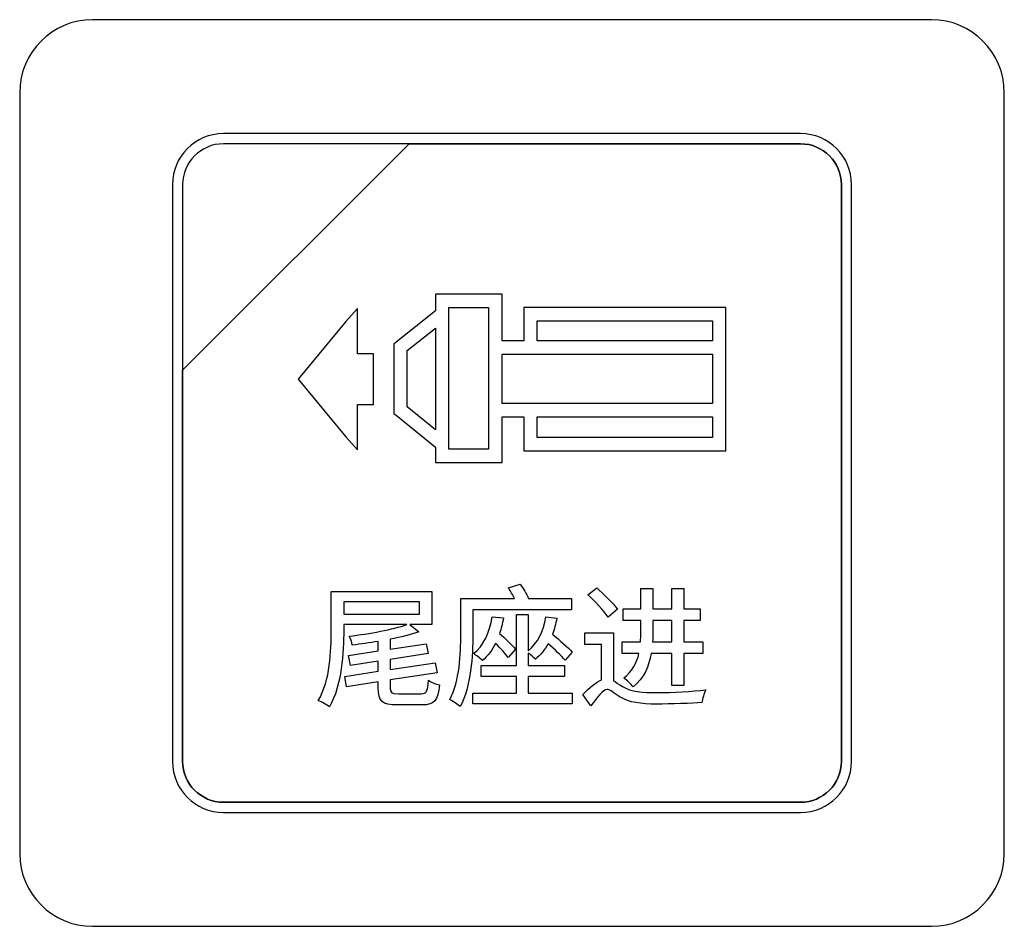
# Model space of a CAD drawing. Header units: millimetres. Extents: x 7146 to 9108, y -1574 to -663.
# Tile 93 of 256: x 7349 to 7369, y -1269 to -1250. Entities that reach past the tile are written whole.
import ezdxf

# ---------------------------------------------------------------- set-up
doc = ezdxf.new("R2010")
doc.units = ezdxf.units.MM
doc.header["$LTSCALE"] = 3

msp = doc.modelspace()

# ---------------------------------------------------------------- linework, layer by layer
at = {"linetype": 'Continuous', "lineweight": 30}
for points, knots in [([(7350.687, -1249.97), (7350.687, -1249.97), (7367.987, -1249.97), (7367.987, -1249.97), (7367.987, -1249.97), (7368.812, -1249.97), (7369.487, -1250.645), (7369.487, -1251.47), (7369.487, -1251.47), (7369.487, -1251.47), (7369.487, -1267.17), (7369.487, -1267.17), (7369.487, -1267.17), (7369.487, -1267.995), (7368.812, -1268.67), (7367.987, -1268.67), (7367.987, -1268.67), (7367.987, -1268.67), (7350.687, -1268.67), (7350.687, -1268.67), (7350.687, -1268.67), (7349.862, -1268.67), (7349.187, -1267.995), (7349.187, -1267.17), (7349.187, -1267.17), (7349.187, -1267.17), (7349.187, -1251.47), (7349.187, -1251.47), (7349.187, -1251.47), (7349.187, -1250.645), (7349.862, -1249.97), (7350.687, -1249.97)], [0, 0, 0, 0, 0.111111, 0.111111, 0.111111, 0.111111, 0.222222, 0.222222, 0.222222, 0.222222, 0.333333, 0.333333, 0.333333, 0.333333, 0.444444, 0.444444, 0.444444, 0.444444, 0.555556, 0.555556, 0.555556, 0.555556, 0.666667, 0.666667, 0.666667, 0.666667, 0.777778, 0.777778, 0.777778, 0.777778, 1, 1, 1, 1]), ([(7350.687, -1249.97), (7350.687, -1249.97), (7367.987, -1249.97), (7367.987, -1249.97), (7367.987, -1249.97), (7368.812, -1249.97), (7369.487, -1250.645), (7369.487, -1251.47), (7369.487, -1251.47), (7369.487, -1251.47), (7369.487, -1267.17), (7369.487, -1267.17), (7369.487, -1267.17), (7369.487, -1267.995), (7368.812, -1268.67), (7367.987, -1268.67), (7367.987, -1268.67), (7367.987, -1268.67), (7350.687, -1268.67), (7350.687, -1268.67), (7350.687, -1268.67), (7349.862, -1268.67), (7349.187, -1267.995), (7349.187, -1267.17), (7349.187, -1267.17), (7349.187, -1267.17), (7349.187, -1251.47), (7349.187, -1251.47), (7349.187, -1251.47), (7349.187, -1250.645), (7349.862, -1249.97), (7350.687, -1249.97)], [0, 0, 0, 0, 0.111111, 0.111111, 0.111111, 0.111111, 0.222222, 0.222222, 0.222222, 0.222222, 0.333333, 0.333333, 0.333333, 0.333333, 0.444444, 0.444444, 0.444444, 0.444444, 0.555556, 0.555556, 0.555556, 0.555556, 0.666667, 0.666667, 0.666667, 0.666667, 0.777778, 0.777778, 0.777778, 0.777778, 1, 1, 1, 1]), ([(7353.387, -1252.32), (7353.387, -1252.32), (7365.287, -1252.32), (7365.287, -1252.32), (7365.287, -1252.32), (7365.865, -1252.32), (7366.337, -1252.792), (7366.337, -1253.37), (7366.337, -1253.37), (7366.337, -1253.37), (7366.337, -1265.27), (7366.337, -1265.27), (7366.337, -1265.27), (7366.337, -1265.847), (7365.865, -1266.32), (7365.287, -1266.32), (7365.287, -1266.32), (7365.287, -1266.32), (7353.387, -1266.32), (7353.387, -1266.32), (7353.387, -1266.32), (7352.809, -1266.32), (7352.337, -1265.847), (7352.337, -1265.27), (7352.337, -1265.27), (7352.337, -1265.27), (7352.337, -1253.37), (7352.337, -1253.37), (7352.337, -1253.37), (7352.337, -1252.792), (7352.809, -1252.32), (7353.387, -1252.32)], [0, 0, 0, 0, 0.111111, 0.111111, 0.111111, 0.111111, 0.222222, 0.222222, 0.222222, 0.222222, 0.333333, 0.333333, 0.333333, 0.333333, 0.444444, 0.444444, 0.444444, 0.444444, 0.555556, 0.555556, 0.555556, 0.555556, 0.666667, 0.666667, 0.666667, 0.666667, 0.777778, 0.777778, 0.777778, 0.777778, 1, 1, 1, 1]), ([(7353.387, -1252.32), (7353.387, -1252.32), (7365.287, -1252.32), (7365.287, -1252.32), (7365.287, -1252.32), (7365.865, -1252.32), (7366.337, -1252.792), (7366.337, -1253.37), (7366.337, -1253.37), (7366.337, -1253.37), (7366.337, -1265.27), (7366.337, -1265.27), (7366.337, -1265.27), (7366.337, -1265.847), (7365.865, -1266.32), (7365.287, -1266.32), (7365.287, -1266.32), (7365.287, -1266.32), (7353.387, -1266.32), (7353.387, -1266.32), (7353.387, -1266.32), (7352.809, -1266.32), (7352.337, -1265.847), (7352.337, -1265.27), (7352.337, -1265.27), (7352.337, -1265.27), (7352.337, -1253.37), (7352.337, -1253.37), (7352.337, -1253.37), (7352.337, -1252.792), (7352.809, -1252.32), (7353.387, -1252.32)], [0, 0, 0, 0, 0.111111, 0.111111, 0.111111, 0.111111, 0.222222, 0.222222, 0.222222, 0.222222, 0.333333, 0.333333, 0.333333, 0.333333, 0.444444, 0.444444, 0.444444, 0.444444, 0.555556, 0.555556, 0.555556, 0.555556, 0.666667, 0.666667, 0.666667, 0.666667, 0.777778, 0.777778, 0.777778, 0.777778, 1, 1, 1, 1]), ([(7353.387, -1252.32), (7353.387, -1252.32), (7365.287, -1252.32), (7365.287, -1252.32), (7365.287, -1252.32), (7365.865, -1252.32), (7366.337, -1252.792), (7366.337, -1253.37), (7366.337, -1253.37), (7366.337, -1253.37), (7366.337, -1265.27), (7366.337, -1265.27), (7366.337, -1265.27), (7366.337, -1265.847), (7365.865, -1266.32), (7365.287, -1266.32), (7365.287, -1266.32), (7365.287, -1266.32), (7353.387, -1266.32), (7353.387, -1266.32), (7353.387, -1266.32), (7352.809, -1266.32), (7352.337, -1265.847), (7352.337, -1265.27), (7352.337, -1265.27), (7352.337, -1265.27), (7352.337, -1253.37), (7352.337, -1253.37), (7352.337, -1253.37), (7352.337, -1252.792), (7352.809, -1252.32), (7353.387, -1252.32)], [0, 0, 0, 0, 0.111111, 0.111111, 0.111111, 0.111111, 0.222222, 0.222222, 0.222222, 0.222222, 0.333333, 0.333333, 0.333333, 0.333333, 0.444444, 0.444444, 0.444444, 0.444444, 0.555556, 0.555556, 0.555556, 0.555556, 0.666667, 0.666667, 0.666667, 0.666667, 0.777778, 0.777778, 0.777778, 0.777778, 1, 1, 1, 1]), ([(7353.387, -1252.53), (7353.387, -1252.53), (7357.218, -1252.53), (7357.218, -1252.53), (7357.218, -1252.53), (7357.218, -1252.53), (7352.547, -1257.2), (7352.547, -1257.2), (7352.547, -1257.2), (7352.547, -1257.2), (7352.547, -1253.37), (7352.547, -1253.37), (7352.547, -1253.37), (7352.547, -1252.908), (7352.925, -1252.53), (7353.387, -1252.53)], [0, 0, 0, 0, 0.2, 0.2, 0.2, 0.2, 0.4, 0.4, 0.4, 0.4, 0.6, 0.6, 0.6, 0.6, 1, 1, 1, 1]), ([(7357.218, -1252.53), (7357.218, -1252.53), (7357.23, -1252.53), (7357.23, -1252.53), (7357.23, -1252.53), (7357.23, -1252.53), (7365.287, -1252.53), (7365.287, -1252.53), (7365.287, -1252.53), (7365.749, -1252.53), (7366.127, -1252.908), (7366.127, -1253.37), (7366.127, -1253.37), (7366.127, -1253.37), (7366.127, -1265.27), (7366.127, -1265.27), (7366.127, -1265.27), (7366.127, -1265.732), (7365.749, -1266.11), (7365.287, -1266.11), (7365.287, -1266.11), (7365.287, -1266.11), (7353.387, -1266.11), (7353.387, -1266.11), (7353.387, -1266.11), (7352.925, -1266.11), (7352.547, -1265.732), (7352.547, -1265.27), (7352.547, -1265.27), (7352.547, -1265.27), (7352.547, -1257.29), (7352.547, -1257.29), (7352.547, -1257.29), (7352.547, -1257.29), (7352.547, -1257.2), (7352.547, -1257.2), (7352.547, -1257.2), (7352.547, -1257.2), (7357.218, -1252.53), (7357.218, -1252.53)], [0, 0, 0, 0, 0.090909, 0.090909, 0.090909, 0.090909, 0.181818, 0.181818, 0.181818, 0.181818, 0.272727, 0.272727, 0.272727, 0.272727, 0.363636, 0.363636, 0.363636, 0.363636, 0.454545, 0.454545, 0.454545, 0.454545, 0.545455, 0.545455, 0.545455, 0.545455, 0.636364, 0.636364, 0.636364, 0.636364, 0.727273, 0.727273, 0.727273, 0.727273, 0.818182, 0.818182, 0.818182, 0.818182, 1, 1, 1, 1]), ([(7366.127, -1265.27), (7366.127, -1265.27), (7366.127, -1253.37), (7366.127, -1253.37), (7366.127, -1253.37), (7366.127, -1252.908), (7365.749, -1252.53), (7365.287, -1252.53), (7365.287, -1252.53), (7365.287, -1252.53), (7357.23, -1252.53), (7357.23, -1252.53), (7357.23, -1252.53), (7357.23, -1252.53), (7357.218, -1252.53), (7357.218, -1252.53), (7357.218, -1252.53), (7357.218, -1252.53), (7352.547, -1257.2), (7352.547, -1257.2), (7352.547, -1257.2), (7352.547, -1257.2), (7352.547, -1257.29), (7352.547, -1257.29), (7352.547, -1257.29), (7352.547, -1257.29), (7352.547, -1265.27), (7352.547, -1265.27), (7352.547, -1265.27), (7352.547, -1265.732), (7352.925, -1266.11), (7353.387, -1266.11), (7353.387, -1266.11), (7353.387, -1266.11), (7365.287, -1266.11), (7365.287, -1266.11), (7365.287, -1266.11), (7365.749, -1266.11), (7366.127, -1265.732), (7366.127, -1265.27)], [0, 0, 0, 0, 0.090909, 0.090909, 0.090909, 0.090909, 0.181818, 0.181818, 0.181818, 0.181818, 0.272727, 0.272727, 0.272727, 0.272727, 0.363636, 0.363636, 0.363636, 0.363636, 0.454545, 0.454545, 0.454545, 0.454545, 0.545455, 0.545455, 0.545455, 0.545455, 0.636364, 0.636364, 0.636364, 0.636364, 0.727273, 0.727273, 0.727273, 0.727273, 0.818182, 0.818182, 0.818182, 0.818182, 1, 1, 1, 1]), ([(7353.387, -1252.53), (7353.387, -1252.53), (7357.218, -1252.53), (7357.218, -1252.53), (7357.218, -1252.53), (7357.218, -1252.53), (7352.547, -1257.2), (7352.547, -1257.2), (7352.547, -1257.2), (7352.547, -1257.2), (7352.547, -1253.37), (7352.547, -1253.37), (7352.547, -1253.37), (7352.547, -1252.908), (7352.925, -1252.53), (7353.387, -1252.53)], [0, 0, 0, 0, 0.2, 0.2, 0.2, 0.2, 0.4, 0.4, 0.4, 0.4, 0.6, 0.6, 0.6, 0.6, 1, 1, 1, 1]), ([(7357.218, -1252.53), (7357.218, -1252.53), (7357.23, -1252.53), (7357.23, -1252.53), (7357.23, -1252.53), (7357.23, -1252.53), (7365.287, -1252.53), (7365.287, -1252.53), (7365.287, -1252.53), (7365.749, -1252.53), (7366.127, -1252.908), (7366.127, -1253.37), (7366.127, -1253.37), (7366.127, -1253.37), (7366.127, -1265.27), (7366.127, -1265.27), (7366.127, -1265.27), (7366.127, -1265.732), (7365.749, -1266.11), (7365.287, -1266.11), (7365.287, -1266.11), (7365.287, -1266.11), (7353.387, -1266.11), (7353.387, -1266.11), (7353.387, -1266.11), (7352.925, -1266.11), (7352.547, -1265.732), (7352.547, -1265.27), (7352.547, -1265.27), (7352.547, -1265.27), (7352.547, -1257.29), (7352.547, -1257.29), (7352.547, -1257.29), (7352.547, -1257.29), (7352.547, -1257.2), (7352.547, -1257.2), (7352.547, -1257.2), (7352.547, -1257.2), (7357.218, -1252.53), (7357.218, -1252.53)], [0, 0, 0, 0, 0.090909, 0.090909, 0.090909, 0.090909, 0.181818, 0.181818, 0.181818, 0.181818, 0.272727, 0.272727, 0.272727, 0.272727, 0.363636, 0.363636, 0.363636, 0.363636, 0.454545, 0.454545, 0.454545, 0.454545, 0.545455, 0.545455, 0.545455, 0.545455, 0.636364, 0.636364, 0.636364, 0.636364, 0.727273, 0.727273, 0.727273, 0.727273, 0.818182, 0.818182, 0.818182, 0.818182, 1, 1, 1, 1]), ([(7366.127, -1265.27), (7366.127, -1265.27), (7366.127, -1253.37), (7366.127, -1253.37), (7366.127, -1253.37), (7366.127, -1252.908), (7365.749, -1252.53), (7365.287, -1252.53), (7365.287, -1252.53), (7365.287, -1252.53), (7357.23, -1252.53), (7357.23, -1252.53), (7357.23, -1252.53), (7357.23, -1252.53), (7357.218, -1252.53), (7357.218, -1252.53), (7357.218, -1252.53), (7357.218, -1252.53), (7352.547, -1257.2), (7352.547, -1257.2), (7352.547, -1257.2), (7352.547, -1257.2), (7352.547, -1257.29), (7352.547, -1257.29), (7352.547, -1257.29), (7352.547, -1257.29), (7352.547, -1265.27), (7352.547, -1265.27), (7352.547, -1265.27), (7352.547, -1265.732), (7352.925, -1266.11), (7353.387, -1266.11), (7353.387, -1266.11), (7353.387, -1266.11), (7365.287, -1266.11), (7365.287, -1266.11), (7365.287, -1266.11), (7365.749, -1266.11), (7366.127, -1265.732), (7366.127, -1265.27)], [0, 0, 0, 0, 0.090909, 0.090909, 0.090909, 0.090909, 0.181818, 0.181818, 0.181818, 0.181818, 0.272727, 0.272727, 0.272727, 0.272727, 0.363636, 0.363636, 0.363636, 0.363636, 0.454545, 0.454545, 0.454545, 0.454545, 0.545455, 0.545455, 0.545455, 0.545455, 0.636364, 0.636364, 0.636364, 0.636364, 0.727273, 0.727273, 0.727273, 0.727273, 0.818182, 0.818182, 0.818182, 0.818182, 1, 1, 1, 1]), ([(7353.387, -1252.53), (7353.387, -1252.53), (7357.218, -1252.53), (7357.218, -1252.53), (7357.218, -1252.53), (7357.218, -1252.53), (7352.547, -1257.2), (7352.547, -1257.2), (7352.547, -1257.2), (7352.547, -1257.2), (7352.547, -1253.37), (7352.547, -1253.37), (7352.547, -1253.37), (7352.547, -1252.908), (7352.925, -1252.53), (7353.387, -1252.53)], [0, 0, 0, 0, 0.2, 0.2, 0.2, 0.2, 0.4, 0.4, 0.4, 0.4, 0.6, 0.6, 0.6, 0.6, 1, 1, 1, 1]), ([(7357.218, -1252.53), (7357.218, -1252.53), (7357.23, -1252.53), (7357.23, -1252.53), (7357.23, -1252.53), (7357.23, -1252.53), (7365.287, -1252.53), (7365.287, -1252.53), (7365.287, -1252.53), (7365.749, -1252.53), (7366.127, -1252.908), (7366.127, -1253.37), (7366.127, -1253.37), (7366.127, -1253.37), (7366.127, -1265.27), (7366.127, -1265.27), (7366.127, -1265.27), (7366.127, -1265.732), (7365.749, -1266.11), (7365.287, -1266.11), (7365.287, -1266.11), (7365.287, -1266.11), (7353.387, -1266.11), (7353.387, -1266.11), (7353.387, -1266.11), (7352.925, -1266.11), (7352.547, -1265.732), (7352.547, -1265.27), (7352.547, -1265.27), (7352.547, -1265.27), (7352.547, -1257.29), (7352.547, -1257.29), (7352.547, -1257.29), (7352.547, -1257.29), (7352.547, -1257.2), (7352.547, -1257.2), (7352.547, -1257.2), (7352.547, -1257.2), (7357.218, -1252.53), (7357.218, -1252.53)], [0, 0, 0, 0, 0.090909, 0.090909, 0.090909, 0.090909, 0.181818, 0.181818, 0.181818, 0.181818, 0.272727, 0.272727, 0.272727, 0.272727, 0.363636, 0.363636, 0.363636, 0.363636, 0.454545, 0.454545, 0.454545, 0.454545, 0.545455, 0.545455, 0.545455, 0.545455, 0.636364, 0.636364, 0.636364, 0.636364, 0.727273, 0.727273, 0.727273, 0.727273, 0.818182, 0.818182, 0.818182, 0.818182, 1, 1, 1, 1]), ([(7366.127, -1265.27), (7366.127, -1265.27), (7366.127, -1253.37), (7366.127, -1253.37), (7366.127, -1253.37), (7366.127, -1252.908), (7365.749, -1252.53), (7365.287, -1252.53), (7365.287, -1252.53), (7365.287, -1252.53), (7357.23, -1252.53), (7357.23, -1252.53), (7357.23, -1252.53), (7357.23, -1252.53), (7357.218, -1252.53), (7357.218, -1252.53), (7357.218, -1252.53), (7357.218, -1252.53), (7352.547, -1257.2), (7352.547, -1257.2), (7352.547, -1257.2), (7352.547, -1257.2), (7352.547, -1257.29), (7352.547, -1257.29), (7352.547, -1257.29), (7352.547, -1257.29), (7352.547, -1265.27), (7352.547, -1265.27), (7352.547, -1265.27), (7352.547, -1265.732), (7352.925, -1266.11), (7353.387, -1266.11), (7353.387, -1266.11), (7353.387, -1266.11), (7365.287, -1266.11), (7365.287, -1266.11), (7365.287, -1266.11), (7365.749, -1266.11), (7366.127, -1265.732), (7366.127, -1265.27)], [0, 0, 0, 0, 0.090909, 0.090909, 0.090909, 0.090909, 0.181818, 0.181818, 0.181818, 0.181818, 0.272727, 0.272727, 0.272727, 0.272727, 0.363636, 0.363636, 0.363636, 0.363636, 0.454545, 0.454545, 0.454545, 0.454545, 0.545455, 0.545455, 0.545455, 0.545455, 0.636364, 0.636364, 0.636364, 0.636364, 0.727273, 0.727273, 0.727273, 0.727273, 0.818182, 0.818182, 0.818182, 0.818182, 1, 1, 1, 1]), ([(7359.58, -1256.591), (7359.58, -1256.591), (7359.58, -1256.044), (7359.58, -1256.044), (7359.58, -1256.044), (7359.58, -1256.044), (7359.58, -1255.906), (7359.58, -1255.906), (7359.58, -1255.906), (7359.58, -1255.906), (7359.718, -1255.906), (7359.718, -1255.906), (7359.718, -1255.906), (7359.718, -1255.906), (7363.606, -1255.906), (7363.606, -1255.906), (7363.606, -1255.906), (7363.606, -1255.906), (7363.744, -1255.906), (7363.744, -1255.906), (7363.744, -1255.906), (7363.744, -1255.906), (7363.744, -1256.044), (7363.744, -1256.044), (7363.744, -1256.044), (7363.744, -1256.044), (7363.744, -1256.728), (7363.744, -1256.728), (7363.744, -1256.728), (7363.744, -1256.728), (7363.744, -1258.023), (7363.744, -1258.023), (7363.744, -1258.023), (7363.744, -1258.023), (7363.744, -1258.723), (7363.744, -1258.723), (7363.744, -1258.723), (7363.744, -1258.723), (7363.744, -1258.861), (7363.744, -1258.861), (7363.744, -1258.861), (7363.744, -1258.861), (7363.606, -1258.861), (7363.606, -1258.861), (7363.606, -1258.861), (7363.606, -1258.861), (7359.718, -1258.861), (7359.718, -1258.861), (7359.718, -1258.861), (7359.718, -1258.861), (7359.58, -1258.861), (7359.58, -1258.861), (7359.58, -1258.861), (7359.58, -1258.861), (7359.58, -1258.723), (7359.58, -1258.723), (7359.58, -1258.723), (7359.58, -1258.723), (7359.58, -1258.16), (7359.58, -1258.16), (7359.58, -1258.16), (7359.58, -1258.16), (7359.131, -1258.16), (7359.131, -1258.16), (7359.131, -1258.16), (7359.131, -1258.16), (7359.131, -1258.963), (7359.131, -1258.963), (7359.131, -1258.963), (7359.131, -1258.963), (7359.131, -1259.101), (7359.131, -1259.101), (7359.131, -1259.101), (7359.131, -1259.101), (7358.993, -1259.101), (7358.993, -1259.101), (7358.993, -1259.101), (7358.993, -1259.101), (7357.895, -1259.101), (7357.895, -1259.101), (7357.895, -1259.101), (7357.895, -1259.101), (7357.757, -1259.101), (7357.757, -1259.101), (7357.757, -1259.101), (7357.757, -1259.101), (7357.757, -1258.963), (7357.757, -1258.963), (7357.757, -1258.963), (7357.757, -1258.963), (7357.757, -1258.789), (7357.757, -1258.789), (7357.757, -1258.789), (7357.757, -1258.789), (7356.951, -1258.13), (7356.951, -1258.13), (7356.951, -1258.13), (7356.951, -1258.13), (7356.901, -1258.089), (7356.901, -1258.089), (7356.901, -1258.089), (7356.901, -1258.089), (7356.901, -1258.023), (7356.901, -1258.023), (7356.901, -1258.023), (7356.901, -1258.023), (7356.9, -1256.728), (7356.9, -1256.728), (7356.9, -1256.728), (7356.9, -1256.728), (7356.9, -1256.662), (7356.9, -1256.662), (7356.9, -1256.662), (7356.9, -1256.662), (7356.951, -1256.62), (7356.951, -1256.62), (7356.951, -1256.62), (7356.951, -1256.62), (7357.757, -1255.978), (7357.757, -1255.978), (7357.757, -1255.978), (7357.757, -1255.978), (7357.757, -1255.767), (7357.757, -1255.767), (7357.757, -1255.767), (7357.757, -1255.767), (7357.757, -1255.629), (7357.757, -1255.629), (7357.757, -1255.629), (7357.757, -1255.629), (7357.895, -1255.629), (7357.895, -1255.629), (7357.895, -1255.629), (7357.895, -1255.629), (7358.993, -1255.629), (7358.993, -1255.629), (7358.993, -1255.629), (7358.993, -1255.629), (7359.131, -1255.629), (7359.131, -1255.629), (7359.131, -1255.629), (7359.131, -1255.629), (7359.131, -1255.767), (7359.131, -1255.767), (7359.131, -1255.767), (7359.131, -1255.767), (7359.131, -1256.591), (7359.131, -1256.591), (7359.131, -1256.591), (7359.131, -1256.591), (7359.58, -1256.591), (7359.58, -1256.591)], [0, 0, 0, 0, 0.025641, 0.025641, 0.025641, 0.025641, 0.051282, 0.051282, 0.051282, 0.051282, 0.076923, 0.076923, 0.076923, 0.076923, 0.102564, 0.102564, 0.102564, 0.102564, 0.128205, 0.128205, 0.128205, 0.128205, 0.153846, 0.153846, 0.153846, 0.153846, 0.179487, 0.179487, 0.179487, 0.179487, 0.205128, 0.205128, 0.205128, 0.205128, 0.230769, 0.230769, 0.230769, 0.230769, 0.25641, 0.25641, 0.25641, 0.25641, 0.282051, 0.282051, 0.282051, 0.282051, 0.307692, 0.307692, 0.307692, 0.307692, 0.333333, 0.333333, 0.333333, 0.333333, 0.358974, 0.358974, 0.358974, 0.358974, 0.384615, 0.384615, 0.384615, 0.384615, 0.410256, 0.410256, 0.410256, 0.410256, 0.435897, 0.435897, 0.435897, 0.435897, 0.461538, 0.461538, 0.461538, 0.461538, 0.487179, 0.487179, 0.487179, 0.487179, 0.512821, 0.512821, 0.512821, 0.512821, 0.538462, 0.538462, 0.538462, 0.538462, 0.564103, 0.564103, 0.564103, 0.564103, 0.589744, 0.589744, 0.589744, 0.589744, 0.615385, 0.615385, 0.615385, 0.615385, 0.641026, 0.641026, 0.641026, 0.641026, 0.666667, 0.666667, 0.666667, 0.666667, 0.692308, 0.692308, 0.692308, 0.692308, 0.717949, 0.717949, 0.717949, 0.717949, 0.74359, 0.74359, 0.74359, 0.74359, 0.769231, 0.769231, 0.769231, 0.769231, 0.794872, 0.794872, 0.794872, 0.794872, 0.820513, 0.820513, 0.820513, 0.820513, 0.846154, 0.846154, 0.846154, 0.846154, 0.871795, 0.871795, 0.871795, 0.871795, 0.897436, 0.897436, 0.897436, 0.897436, 0.923077, 0.923077, 0.923077, 0.923077, 0.948718, 0.948718, 0.948718, 0.948718, 1, 1, 1, 1]), ([(7356.154, -1256.287), (7356.154, -1256.287), (7356.154, -1256.862), (7356.154, -1256.862), (7356.154, -1256.862), (7356.154, -1256.862), (7356.341, -1256.862), (7356.341, -1256.862), (7356.341, -1256.862), (7356.341, -1256.862), (7356.479, -1256.862), (7356.479, -1256.862), (7356.479, -1256.862), (7356.479, -1256.862), (7356.479, -1257), (7356.479, -1257), (7356.479, -1257), (7356.479, -1257), (7356.479, -1257.767), (7356.479, -1257.767), (7356.479, -1257.767), (7356.479, -1257.767), (7356.479, -1257.905), (7356.479, -1257.905), (7356.479, -1257.905), (7356.479, -1257.905), (7356.341, -1257.905), (7356.341, -1257.905), (7356.341, -1257.905), (7356.341, -1257.905), (7356.154, -1257.905), (7356.154, -1257.905), (7356.154, -1257.905), (7356.154, -1257.905), (7356.154, -1258.48), (7356.154, -1258.48), (7356.154, -1258.48), (7356.154, -1258.48), (7356.154, -1258.84), (7356.154, -1258.84), (7356.154, -1258.84), (7356.154, -1258.84), (7355.913, -1258.572), (7355.913, -1258.572), (7355.913, -1258.572), (7355.913, -1258.572), (7354.93, -1257.383), (7354.93, -1257.383), (7354.93, -1257.383), (7354.93, -1257.383), (7355.913, -1256.195), (7355.913, -1256.195), (7355.913, -1256.195), (7355.913, -1256.195), (7356.154, -1255.927), (7356.154, -1255.927), (7356.154, -1255.927), (7356.154, -1255.927), (7356.154, -1256.287), (7356.154, -1256.287)], [0, 0, 0, 0, 0.0625, 0.0625, 0.0625, 0.0625, 0.125, 0.125, 0.125, 0.125, 0.1875, 0.1875, 0.1875, 0.1875, 0.25, 0.25, 0.25, 0.25, 0.3125, 0.3125, 0.3125, 0.3125, 0.375, 0.375, 0.375, 0.375, 0.4375, 0.4375, 0.4375, 0.4375, 0.5, 0.5, 0.5, 0.5, 0.5625, 0.5625, 0.5625, 0.5625, 0.625, 0.625, 0.625, 0.625, 0.6875, 0.6875, 0.6875, 0.6875, 0.75, 0.75, 0.75, 0.75, 0.8125, 0.8125, 0.8125, 0.8125, 0.875, 0.875, 0.875, 0.875, 1, 1, 1, 1]), ([(7358.854, -1255.905), (7358.854, -1255.905), (7358.033, -1255.905), (7358.033, -1255.905), (7358.033, -1255.905), (7358.033, -1255.905), (7358.033, -1258.825), (7358.033, -1258.825), (7358.033, -1258.825), (7358.033, -1258.825), (7358.854, -1258.825), (7358.854, -1258.825), (7358.854, -1258.825), (7358.854, -1258.825), (7358.854, -1255.905), (7358.854, -1255.905)], [0, 0, 0, 0, 0.2, 0.2, 0.2, 0.2, 0.4, 0.4, 0.4, 0.4, 0.6, 0.6, 0.6, 0.6, 1, 1, 1, 1]), ([(7357.757, -1256.33), (7357.757, -1256.33), (7357.175, -1256.795), (7357.175, -1256.795), (7357.175, -1256.795), (7357.175, -1256.795), (7357.176, -1257.957), (7357.176, -1257.957), (7357.176, -1257.957), (7357.176, -1257.957), (7357.757, -1258.432), (7357.757, -1258.432), (7357.757, -1258.432), (7357.757, -1258.432), (7357.757, -1256.33), (7357.757, -1256.33)], [0, 0, 0, 0, 0.2, 0.2, 0.2, 0.2, 0.4, 0.4, 0.4, 0.4, 0.6, 0.6, 0.6, 0.6, 1, 1, 1, 1]), ([(7363.468, -1256.591), (7363.468, -1256.591), (7363.468, -1256.182), (7363.468, -1256.182), (7363.468, -1256.182), (7363.468, -1256.182), (7359.856, -1256.182), (7359.856, -1256.182), (7359.856, -1256.182), (7359.856, -1256.182), (7359.856, -1256.591), (7359.856, -1256.591), (7359.856, -1256.591), (7359.856, -1256.591), (7363.468, -1256.591), (7363.468, -1256.591)], [0, 0, 0, 0, 0.2, 0.2, 0.2, 0.2, 0.4, 0.4, 0.4, 0.4, 0.6, 0.6, 0.6, 0.6, 1, 1, 1, 1]), ([(7359.131, -1257.884), (7359.131, -1257.884), (7363.468, -1257.885), (7363.468, -1257.885), (7363.468, -1257.885), (7363.468, -1257.885), (7363.468, -1256.866), (7363.468, -1256.866), (7363.468, -1256.866), (7363.468, -1256.866), (7359.131, -1256.866), (7359.131, -1256.866), (7359.131, -1256.866), (7359.131, -1256.866), (7359.131, -1257.884), (7359.131, -1257.884)], [0, 0, 0, 0, 0.2, 0.2, 0.2, 0.2, 0.4, 0.4, 0.4, 0.4, 0.6, 0.6, 0.6, 0.6, 1, 1, 1, 1]), ([(7359.856, -1258.16), (7359.856, -1258.16), (7359.856, -1258.585), (7359.856, -1258.585), (7359.856, -1258.585), (7359.856, -1258.585), (7363.468, -1258.585), (7363.468, -1258.585), (7363.468, -1258.585), (7363.468, -1258.585), (7363.468, -1258.16), (7363.468, -1258.16), (7363.468, -1258.16), (7363.468, -1258.16), (7359.856, -1258.16), (7359.856, -1258.16)], [0, 0, 0, 0, 0.2, 0.2, 0.2, 0.2, 0.4, 0.4, 0.4, 0.4, 0.6, 0.6, 0.6, 0.6, 1, 1, 1, 1]), ([(7358.529, -1262.143), (7358.529, -1262.143), (7360.566, -1262.143), (7360.566, -1262.143), (7360.566, -1262.143), (7360.566, -1262.143), (7360.566, -1261.907), (7360.566, -1261.907), (7360.566, -1261.907), (7360.566, -1261.907), (7359.679, -1261.907), (7359.679, -1261.907), (7359.679, -1261.907), (7359.635, -1261.814), (7359.572, -1261.702), (7359.504, -1261.612), (7359.504, -1261.612), (7359.504, -1261.612), (7359.263, -1261.691), (7359.263, -1261.691), (7359.263, -1261.691), (7359.307, -1261.754), (7359.353, -1261.833), (7359.389, -1261.907), (7359.389, -1261.907), (7359.389, -1261.907), (7358.28, -1261.907), (7358.28, -1261.907), (7358.28, -1261.907), (7358.28, -1261.907), (7358.28, -1262.652), (7358.28, -1262.652), (7358.28, -1262.652), (7358.28, -1263.049), (7358.261, -1263.602), (7358.053, -1263.993), (7358.053, -1263.993), (7358.111, -1264.021), (7358.22, -1264.092), (7358.267, -1264.138), (7358.267, -1264.138), (7358.494, -1263.72), (7358.529, -1263.079), (7358.529, -1262.652), (7358.529, -1262.652), (7358.529, -1262.652), (7358.529, -1262.143), (7358.529, -1262.143)], [0, 0, 0, 0, 0.076923, 0.076923, 0.076923, 0.076923, 0.153846, 0.153846, 0.153846, 0.153846, 0.230769, 0.230769, 0.230769, 0.230769, 0.307692, 0.307692, 0.307692, 0.307692, 0.384615, 0.384615, 0.384615, 0.384615, 0.461538, 0.461538, 0.461538, 0.461538, 0.538462, 0.538462, 0.538462, 0.538462, 0.615385, 0.615385, 0.615385, 0.615385, 0.692308, 0.692308, 0.692308, 0.692308, 0.769231, 0.769231, 0.769231, 0.769231, 0.846154, 0.846154, 0.846154, 0.846154, 1, 1, 1, 1]), ([(7356.995, -1263.873), (7356.853, -1263.873), (7356.828, -1263.856), (7356.828, -1263.75), (7356.828, -1263.75), (7356.828, -1263.75), (7356.828, -1263.588), (7356.828, -1263.588), (7356.828, -1263.588), (7356.828, -1263.588), (7357.792, -1263.438), (7357.792, -1263.438), (7357.792, -1263.438), (7357.792, -1263.438), (7357.753, -1263.232), (7357.753, -1263.232), (7357.753, -1263.232), (7357.753, -1263.232), (7356.828, -1263.375), (7356.828, -1263.375), (7356.828, -1263.375), (7356.828, -1263.375), (7356.828, -1263.164), (7356.828, -1263.164), (7356.828, -1263.164), (7356.828, -1263.164), (7357.608, -1263.046), (7357.608, -1263.046), (7357.608, -1263.046), (7357.608, -1263.046), (7357.57, -1262.841), (7357.57, -1262.841), (7357.57, -1262.841), (7357.57, -1262.841), (7356.828, -1262.95), (7356.828, -1262.95), (7356.828, -1262.95), (7356.828, -1262.95), (7356.828, -1262.748), (7356.828, -1262.748), (7356.828, -1262.748), (7357.047, -1262.704), (7357.25, -1262.657), (7357.419, -1262.597), (7357.419, -1262.597), (7357.419, -1262.597), (7357.231, -1262.447), (7357.231, -1262.447), (7357.231, -1262.447), (7357.231, -1262.447), (7357.685, -1262.447), (7357.685, -1262.447), (7357.685, -1262.447), (7357.685, -1262.447), (7357.685, -1261.762), (7357.685, -1261.762), (7357.685, -1261.762), (7357.685, -1261.762), (7355.61, -1261.762), (7355.61, -1261.762), (7355.61, -1261.762), (7355.61, -1261.762), (7355.61, -1262.556), (7355.61, -1262.556), (7355.61, -1262.556), (7355.61, -1262.986), (7355.591, -1263.594), (7355.344, -1264.015), (7355.344, -1264.015), (7355.407, -1264.04), (7355.525, -1264.103), (7355.572, -1264.144), (7355.572, -1264.144), (7355.829, -1263.698), (7355.867, -1263.019), (7355.867, -1262.553), (7355.867, -1262.553), (7355.867, -1262.553), (7355.867, -1262.447), (7355.867, -1262.447), (7355.867, -1262.447), (7355.867, -1262.447), (7357.17, -1262.447), (7357.17, -1262.447), (7357.17, -1262.447), (7356.883, -1262.545), (7356.401, -1262.636), (7355.979, -1262.685), (7355.979, -1262.685), (7356.007, -1262.734), (7356.037, -1262.819), (7356.045, -1262.868), (7356.045, -1262.868), (7356.218, -1262.849), (7356.401, -1262.822), (7356.579, -1262.794), (7356.579, -1262.794), (7356.579, -1262.794), (7356.579, -1262.989), (7356.579, -1262.989), (7356.579, -1262.989), (7356.579, -1262.989), (7355.966, -1263.082), (7355.966, -1263.082), (7355.966, -1263.082), (7355.966, -1263.082), (7356.004, -1263.29), (7356.004, -1263.29), (7356.004, -1263.29), (7356.004, -1263.29), (7356.579, -1263.202), (7356.579, -1263.202), (7356.579, -1263.202), (7356.579, -1263.202), (7356.579, -1263.41), (7356.579, -1263.41), (7356.579, -1263.41), (7356.579, -1263.41), (7355.889, -1263.517), (7355.889, -1263.517), (7355.889, -1263.517), (7355.889, -1263.517), (7355.927, -1263.728), (7355.927, -1263.728), (7355.927, -1263.728), (7355.927, -1263.728), (7356.579, -1263.627), (7356.579, -1263.627), (7356.579, -1263.627), (7356.579, -1263.627), (7356.579, -1263.752), (7356.579, -1263.752), (7356.579, -1263.752), (7356.579, -1264.029), (7356.658, -1264.103), (7356.97, -1264.103), (7356.97, -1264.103), (7356.97, -1264.103), (7357.485, -1264.103), (7357.485, -1264.103), (7357.485, -1264.103), (7357.737, -1264.103), (7357.811, -1264.013), (7357.844, -1263.692), (7357.844, -1263.692), (7357.773, -1263.676), (7357.674, -1263.637), (7357.617, -1263.596), (7357.617, -1263.596), (7357.6, -1263.829), (7357.578, -1263.873), (7357.466, -1263.873), (7357.466, -1263.873), (7357.466, -1263.873), (7356.995, -1263.873), (7356.995, -1263.873)], [0, 0, 0, 0, 0.025, 0.025, 0.025, 0.025, 0.05, 0.05, 0.05, 0.05, 0.075, 0.075, 0.075, 0.075, 0.1, 0.1, 0.1, 0.1, 0.125, 0.125, 0.125, 0.125, 0.15, 0.15, 0.15, 0.15, 0.175, 0.175, 0.175, 0.175, 0.2, 0.2, 0.2, 0.2, 0.225, 0.225, 0.225, 0.225, 0.25, 0.25, 0.25, 0.25, 0.275, 0.275, 0.275, 0.275, 0.3, 0.3, 0.3, 0.3, 0.325, 0.325, 0.325, 0.325, 0.35, 0.35, 0.35, 0.35, 0.375, 0.375, 0.375, 0.375, 0.4, 0.4, 0.4, 0.4, 0.425, 0.425, 0.425, 0.425, 0.45, 0.45, 0.45, 0.45, 0.475, 0.475, 0.475, 0.475, 0.5, 0.5, 0.5, 0.5, 0.525, 0.525, 0.525, 0.525, 0.55, 0.55, 0.55, 0.55, 0.575, 0.575, 0.575, 0.575, 0.6, 0.6, 0.6, 0.6, 0.625, 0.625, 0.625, 0.625, 0.65, 0.65, 0.65, 0.65, 0.675, 0.675, 0.675, 0.675, 0.7, 0.7, 0.7, 0.7, 0.725, 0.725, 0.725, 0.725, 0.75, 0.75, 0.75, 0.75, 0.775, 0.775, 0.775, 0.775, 0.8, 0.8, 0.8, 0.8, 0.825, 0.825, 0.825, 0.825, 0.85, 0.85, 0.85, 0.85, 0.875, 0.875, 0.875, 0.875, 0.9, 0.9, 0.9, 0.9, 0.925, 0.925, 0.925, 0.925, 0.95, 0.95, 0.95, 0.95, 1, 1, 1, 1]), ([(7361.509, -1262.129), (7361.421, -1262.009), (7361.233, -1261.822), (7361.085, -1261.691), (7361.085, -1261.691), (7361.085, -1261.691), (7360.901, -1261.833), (7360.901, -1261.833), (7360.901, -1261.833), (7361.052, -1261.97), (7361.235, -1262.167), (7361.317, -1262.291), (7361.317, -1262.291), (7361.317, -1262.291), (7361.509, -1262.129), (7361.509, -1262.129)], [0, 0, 0, 0, 0.2, 0.2, 0.2, 0.2, 0.4, 0.4, 0.4, 0.4, 0.6, 0.6, 0.6, 0.6, 1, 1, 1, 1]), ([(7362.632, -1263.046), (7362.632, -1263.046), (7362.632, -1263.703), (7362.632, -1263.703), (7362.632, -1263.703), (7362.632, -1263.703), (7362.883, -1263.703), (7362.883, -1263.703), (7362.883, -1263.703), (7362.883, -1263.703), (7362.883, -1263.046), (7362.883, -1263.046), (7362.883, -1263.046), (7362.883, -1263.046), (7363.269, -1263.046), (7363.269, -1263.046), (7363.269, -1263.046), (7363.269, -1263.046), (7363.269, -1262.803), (7363.269, -1262.803), (7363.269, -1262.803), (7363.269, -1262.803), (7362.883, -1262.803), (7362.883, -1262.803), (7362.883, -1262.803), (7362.883, -1262.803), (7362.883, -1262.362), (7362.883, -1262.362), (7362.883, -1262.362), (7362.883, -1262.362), (7363.217, -1262.362), (7363.217, -1262.362), (7363.217, -1262.362), (7363.217, -1262.362), (7363.217, -1262.118), (7363.217, -1262.118), (7363.217, -1262.118), (7363.217, -1262.118), (7362.883, -1262.118), (7362.883, -1262.118), (7362.883, -1262.118), (7362.883, -1262.118), (7362.883, -1261.702), (7362.883, -1261.702), (7362.883, -1261.702), (7362.883, -1261.702), (7362.632, -1261.702), (7362.632, -1261.702), (7362.632, -1261.702), (7362.632, -1261.702), (7362.632, -1262.118), (7362.632, -1262.118), (7362.632, -1262.118), (7362.632, -1262.118), (7362.243, -1262.118), (7362.243, -1262.118), (7362.243, -1262.118), (7362.243, -1262.118), (7362.243, -1261.702), (7362.243, -1261.702), (7362.243, -1261.702), (7362.243, -1261.702), (7361.991, -1261.702), (7361.991, -1261.702), (7361.991, -1261.702), (7361.991, -1261.702), (7361.991, -1262.118), (7361.991, -1262.118), (7361.991, -1262.118), (7361.991, -1262.118), (7361.627, -1262.118), (7361.627, -1262.118), (7361.627, -1262.118), (7361.627, -1262.118), (7361.627, -1262.362), (7361.627, -1262.362), (7361.627, -1262.362), (7361.627, -1262.362), (7361.991, -1262.362), (7361.991, -1262.362), (7361.991, -1262.362), (7361.991, -1262.362), (7361.991, -1262.619), (7361.991, -1262.619), (7361.991, -1262.619), (7361.991, -1262.679), (7361.991, -1262.74), (7361.985, -1262.803), (7361.985, -1262.803), (7361.985, -1262.803), (7361.608, -1262.803), (7361.608, -1262.803), (7361.608, -1262.803), (7361.608, -1262.803), (7361.608, -1263.046), (7361.608, -1263.046), (7361.608, -1263.046), (7361.608, -1263.046), (7361.953, -1263.046), (7361.953, -1263.046), (7361.953, -1263.046), (7361.912, -1263.232), (7361.821, -1263.408), (7361.643, -1263.547), (7361.643, -1263.547), (7361.698, -1263.583), (7361.797, -1263.679), (7361.832, -1263.731), (7361.832, -1263.731), (7362.057, -1263.553), (7362.163, -1263.301), (7362.207, -1263.046), (7362.207, -1263.046), (7362.207, -1263.046), (7362.632, -1263.046), (7362.632, -1263.046)], [0, 0, 0, 0, 0.033333, 0.033333, 0.033333, 0.033333, 0.066667, 0.066667, 0.066667, 0.066667, 0.1, 0.1, 0.1, 0.1, 0.133333, 0.133333, 0.133333, 0.133333, 0.166667, 0.166667, 0.166667, 0.166667, 0.2, 0.2, 0.2, 0.2, 0.233333, 0.233333, 0.233333, 0.233333, 0.266667, 0.266667, 0.266667, 0.266667, 0.3, 0.3, 0.3, 0.3, 0.333333, 0.333333, 0.333333, 0.333333, 0.366667, 0.366667, 0.366667, 0.366667, 0.4, 0.4, 0.4, 0.4, 0.433333, 0.433333, 0.433333, 0.433333, 0.466667, 0.466667, 0.466667, 0.466667, 0.5, 0.5, 0.5, 0.5, 0.533333, 0.533333, 0.533333, 0.533333, 0.566667, 0.566667, 0.566667, 0.566667, 0.6, 0.6, 0.6, 0.6, 0.633333, 0.633333, 0.633333, 0.633333, 0.666667, 0.666667, 0.666667, 0.666667, 0.7, 0.7, 0.7, 0.7, 0.733333, 0.733333, 0.733333, 0.733333, 0.766667, 0.766667, 0.766667, 0.766667, 0.8, 0.8, 0.8, 0.8, 0.833333, 0.833333, 0.833333, 0.833333, 0.866667, 0.866667, 0.866667, 0.866667, 0.9, 0.9, 0.9, 0.9, 0.933333, 0.933333, 0.933333, 0.933333, 1, 1, 1, 1]), ([(7355.867, -1261.979), (7355.867, -1261.979), (7357.428, -1261.979), (7357.428, -1261.979), (7357.428, -1261.979), (7357.428, -1261.979), (7357.428, -1262.23), (7357.428, -1262.23), (7357.428, -1262.23), (7357.428, -1262.23), (7355.867, -1262.23), (7355.867, -1262.23), (7355.867, -1262.23), (7355.867, -1262.23), (7355.867, -1261.979), (7355.867, -1261.979)], [0, 0, 0, 0, 0.2, 0.2, 0.2, 0.2, 0.4, 0.4, 0.4, 0.4, 0.6, 0.6, 0.6, 0.6, 1, 1, 1, 1]), ([(7359.671, -1263.514), (7359.671, -1263.514), (7360.418, -1263.514), (7360.418, -1263.514), (7360.418, -1263.514), (7360.418, -1263.514), (7360.418, -1263.293), (7360.418, -1263.293), (7360.418, -1263.293), (7360.418, -1263.293), (7359.671, -1263.293), (7359.671, -1263.293), (7359.671, -1263.293), (7359.671, -1263.293), (7359.671, -1263.035), (7359.671, -1263.035), (7359.671, -1263.035), (7359.723, -1263.074), (7359.789, -1263.128), (7359.819, -1263.161), (7359.819, -1263.161), (7359.923, -1263.076), (7360.01, -1262.967), (7360.082, -1262.841), (7360.082, -1262.841), (7360.216, -1262.959), (7360.355, -1263.09), (7360.432, -1263.18), (7360.432, -1263.18), (7360.432, -1263.18), (7360.58, -1263.013), (7360.58, -1263.013), (7360.58, -1263.013), (7360.49, -1262.918), (7360.32, -1262.772), (7360.172, -1262.646), (7360.172, -1262.646), (7360.21, -1262.545), (7360.24, -1262.436), (7360.262, -1262.315), (7360.262, -1262.315), (7360.262, -1262.315), (7360.032, -1262.285), (7360.032, -1262.285), (7360.032, -1262.285), (7359.986, -1262.581), (7359.868, -1262.827), (7359.671, -1262.989), (7359.671, -1262.989), (7359.671, -1262.989), (7359.671, -1262.241), (7359.671, -1262.241), (7359.671, -1262.241), (7359.671, -1262.241), (7359.427, -1262.241), (7359.427, -1262.241), (7359.427, -1262.241), (7359.427, -1262.241), (7359.427, -1263.293), (7359.427, -1263.293), (7359.427, -1263.293), (7359.427, -1263.293), (7358.702, -1263.293), (7358.702, -1263.293), (7358.702, -1263.293), (7358.702, -1263.293), (7358.702, -1263.514), (7358.702, -1263.514), (7358.702, -1263.514), (7358.702, -1263.514), (7359.427, -1263.514), (7359.427, -1263.514), (7359.427, -1263.514), (7359.427, -1263.514), (7359.427, -1263.862), (7359.427, -1263.862), (7359.427, -1263.862), (7359.427, -1263.862), (7358.527, -1263.862), (7358.527, -1263.862), (7358.527, -1263.862), (7358.527, -1263.862), (7358.527, -1264.081), (7358.527, -1264.081), (7358.527, -1264.081), (7358.527, -1264.081), (7360.58, -1264.081), (7360.58, -1264.081), (7360.58, -1264.081), (7360.58, -1264.081), (7360.58, -1263.862), (7360.58, -1263.862), (7360.58, -1263.862), (7360.58, -1263.862), (7359.671, -1263.862), (7359.671, -1263.862), (7359.671, -1263.862), (7359.671, -1263.862), (7359.671, -1263.514), (7359.671, -1263.514)], [0, 0, 0, 0, 0.038462, 0.038462, 0.038462, 0.038462, 0.076923, 0.076923, 0.076923, 0.076923, 0.115385, 0.115385, 0.115385, 0.115385, 0.153846, 0.153846, 0.153846, 0.153846, 0.192308, 0.192308, 0.192308, 0.192308, 0.230769, 0.230769, 0.230769, 0.230769, 0.269231, 0.269231, 0.269231, 0.269231, 0.307692, 0.307692, 0.307692, 0.307692, 0.346154, 0.346154, 0.346154, 0.346154, 0.384615, 0.384615, 0.384615, 0.384615, 0.423077, 0.423077, 0.423077, 0.423077, 0.461538, 0.461538, 0.461538, 0.461538, 0.5, 0.5, 0.5, 0.5, 0.538462, 0.538462, 0.538462, 0.538462, 0.576923, 0.576923, 0.576923, 0.576923, 0.615385, 0.615385, 0.615385, 0.615385, 0.653846, 0.653846, 0.653846, 0.653846, 0.692308, 0.692308, 0.692308, 0.692308, 0.730769, 0.730769, 0.730769, 0.730769, 0.769231, 0.769231, 0.769231, 0.769231, 0.807692, 0.807692, 0.807692, 0.807692, 0.846154, 0.846154, 0.846154, 0.846154, 0.884615, 0.884615, 0.884615, 0.884615, 0.923077, 0.923077, 0.923077, 0.923077, 1, 1, 1, 1]), ([(7358.926, -1262.285), (7358.877, -1262.611), (7358.757, -1262.879), (7358.54, -1263.046), (7358.54, -1263.046), (7358.592, -1263.076), (7358.691, -1263.15), (7358.729, -1263.189), (7358.729, -1263.189), (7358.839, -1263.093), (7358.929, -1262.975), (7358.998, -1262.835), (7358.998, -1262.835), (7359.102, -1262.937), (7359.203, -1263.049), (7359.26, -1263.126), (7359.26, -1263.126), (7359.26, -1263.126), (7359.408, -1262.956), (7359.408, -1262.956), (7359.408, -1262.956), (7359.34, -1262.871), (7359.203, -1262.737), (7359.082, -1262.63), (7359.082, -1262.63), (7359.115, -1262.529), (7359.14, -1262.425), (7359.159, -1262.31), (7359.159, -1262.31), (7359.159, -1262.31), (7358.926, -1262.285), (7358.926, -1262.285)], [0, 0, 0, 0, 0.111111, 0.111111, 0.111111, 0.111111, 0.222222, 0.222222, 0.222222, 0.222222, 0.333333, 0.333333, 0.333333, 0.333333, 0.444444, 0.444444, 0.444444, 0.444444, 0.555556, 0.555556, 0.555556, 0.555556, 0.666667, 0.666667, 0.666667, 0.666667, 0.777778, 0.777778, 0.777778, 0.777778, 1, 1, 1, 1]), ([(7362.243, -1262.362), (7362.243, -1262.362), (7362.632, -1262.362), (7362.632, -1262.362), (7362.632, -1262.362), (7362.632, -1262.362), (7362.632, -1262.803), (7362.632, -1262.803), (7362.632, -1262.803), (7362.632, -1262.803), (7362.237, -1262.803), (7362.237, -1262.803), (7362.237, -1262.803), (7362.24, -1262.74), (7362.243, -1262.679), (7362.243, -1262.622), (7362.243, -1262.622), (7362.243, -1262.622), (7362.243, -1262.362), (7362.243, -1262.362)], [0, 0, 0, 0, 0.166667, 0.166667, 0.166667, 0.166667, 0.333333, 0.333333, 0.333333, 0.333333, 0.5, 0.5, 0.5, 0.5, 0.666667, 0.666667, 0.666667, 0.666667, 1, 1, 1, 1]), ([(7361.432, -1262.619), (7361.432, -1262.619), (7360.836, -1262.619), (7360.836, -1262.619), (7360.836, -1262.619), (7360.836, -1262.619), (7360.836, -1262.855), (7360.836, -1262.855), (7360.836, -1262.855), (7360.836, -1262.855), (7361.183, -1262.855), (7361.183, -1262.855), (7361.183, -1262.855), (7361.183, -1262.855), (7361.183, -1263.583), (7361.183, -1263.583), (7361.183, -1263.583), (7361.066, -1263.635), (7360.929, -1263.747), (7360.795, -1263.889), (7360.795, -1263.889), (7360.795, -1263.889), (7360.964, -1264.125), (7360.964, -1264.125), (7360.964, -1264.125), (7361.085, -1263.95), (7361.213, -1263.783), (7361.298, -1263.783), (7361.298, -1263.783), (7361.361, -1263.783), (7361.449, -1263.87), (7361.567, -1263.941), (7361.567, -1263.941), (7361.761, -1264.054), (7361.988, -1264.086), (7362.325, -1264.086), (7362.325, -1264.086), (7362.593, -1264.086), (7363.064, -1264.07), (7363.253, -1264.056), (7363.253, -1264.056), (7363.258, -1263.985), (7363.299, -1263.862), (7363.33, -1263.791), (7363.33, -1263.791), (7363.061, -1263.826), (7362.64, -1263.848), (7362.336, -1263.848), (7362.336, -1263.848), (7362.032, -1263.848), (7361.791, -1263.832), (7361.613, -1263.725), (7361.613, -1263.725), (7361.534, -1263.679), (7361.482, -1263.635), (7361.432, -1263.605), (7361.432, -1263.605), (7361.432, -1263.605), (7361.432, -1262.619), (7361.432, -1262.619)], [0, 0, 0, 0, 0.0625, 0.0625, 0.0625, 0.0625, 0.125, 0.125, 0.125, 0.125, 0.1875, 0.1875, 0.1875, 0.1875, 0.25, 0.25, 0.25, 0.25, 0.3125, 0.3125, 0.3125, 0.3125, 0.375, 0.375, 0.375, 0.375, 0.4375, 0.4375, 0.4375, 0.4375, 0.5, 0.5, 0.5, 0.5, 0.5625, 0.5625, 0.5625, 0.5625, 0.625, 0.625, 0.625, 0.625, 0.6875, 0.6875, 0.6875, 0.6875, 0.75, 0.75, 0.75, 0.75, 0.8125, 0.8125, 0.8125, 0.8125, 0.875, 0.875, 0.875, 0.875, 1, 1, 1, 1])]:
    msp.add_open_spline(points, degree=3, knots=knots, dxfattribs=at)

doc.saveas('drawing.dxf')
